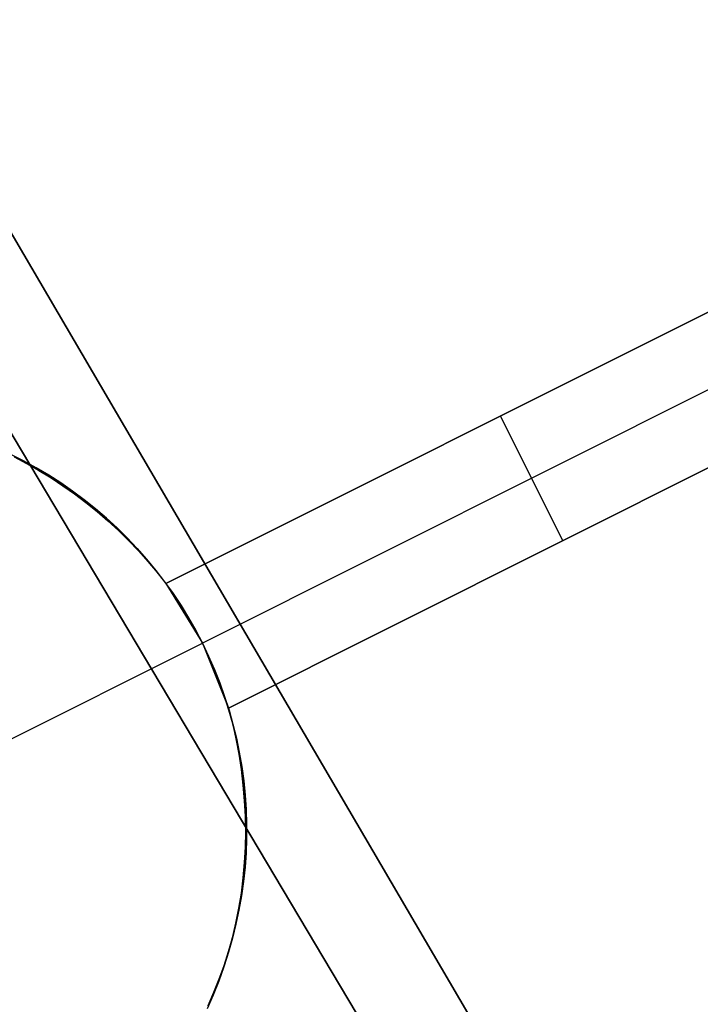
# Model space of a CAD drawing. Header units: millimetres. Extents: x 10871 to 12032, y -2698 to -1680.
# Tile 164 of 183: x 11520.33 to 11525.22, y -1983.93 to -1976.85. Entities that reach past the tile are written whole.
import ezdxf

# ---------------------------------------------------------------- set-up
doc = ezdxf.new("R2010")
doc.units = ezdxf.units.MM
doc.layers.add('1', color=7, linetype='Continuous')
doc.layers.add('color', color=7, linetype='Continuous')

msp = doc.modelspace()

# ---------------------------------------------------------------- linework, layer by layer
at = {"layer": '1', "color": 7, "true_color": 0xffffff}
for p, q in [((11503.1514, -1949.1348, 64.896), (11562.3785, -2050.3272, 65.8697)), ((11562.3785, -2050.3272, 65.8697), (11503.1514, -1949.1348, 64.896)), ((11562.2664, -2050.3934, 59.865), (11502.3027, -1949.628, 58.8958)), ((11502.3027, -1949.628, 58.8958), (11562.2664, -2050.3934, 59.865))]:
    msp.add_line(p, q, dxfattribs=at)
at = {"layer": 'color', "color": 254, "true_color": 0xcad1ee}
for p, q in [((11521.3837, -1980.9037, 2.4183), (11526.1156, -1978.5322, 0.2545)), ((11526.1156, -1978.5322, 0.2545), (11521.3837, -1980.9037, -5.0384)), ((11526.3765, -1978.9607, 0.2958), (11521.6452, -1981.3319, -4.9965)), ((11521.3837, -1980.9037, -1.3101), (11524.7169, -1979.2332, -1.3101)), ((11526.6369, -1979.3895, 0.3364), (11521.8317, -1981.7977, 2.54)), ((11521.8317, -1981.7977, -5.0384), (11526.6369, -1979.3895, 0.3364)), ((11523.7496, -1979.7179, -2.392), (11523.7496, -1979.7179, 1.3376)), ((11524.2343, -1980.5936, -2.351), (11523.7862, -1979.6996, -2.351)), ((11520.2657, -1979.9736, -5.586), (11520.3584, -1980.0202, -5.586)), ((11520.3613, -1980.0217, -15.9965), (11520.2688, -1979.975, -15.9965)), ((11520.2926, -1979.9925, 2.4836), (11520.3826, -1980.04, 2.4702)), ((11520.3584, -1980.0202, -5.586), (11520.4494, -1980.07, -5.586)), ((11520.452, -1980.0716, -15.9965), (11520.3613, -1980.0217, -15.9965)), ((11520.3826, -1980.04, 2.4702), (11520.4712, -1980.0905, 2.4581)), ((11520.4494, -1980.07, -5.586), (11520.5386, -1980.123, -5.586)), ((11520.5411, -1980.1245, -15.9965), (11520.452, -1980.0716, -15.9965)), ((11520.4712, -1980.0905, 2.4581), (11520.5582, -1980.1439, 2.4473)), ((11520.5386, -1980.123, -5.586), (11520.6259, -1980.179, -5.586)), ((11520.6282, -1980.1805, -15.9965), (11520.5411, -1980.1245, -15.9965)), ((11520.5582, -1980.1439, 2.4473), (11520.6435, -1980.2001, 2.4379)), ((11521.8317, -1981.7977, -1.2492), (11525.2193, -1980.0999, -1.2492)), ((11520.6259, -1980.179, -5.586), (11520.7113, -1980.238, -5.586)), ((11520.7133, -1980.2394, -15.9965), (11520.6282, -1980.1805, -15.9965)), ((11520.6435, -1980.2001, 2.4379), (11520.7271, -1980.2592, 2.4298)), ((11520.7113, -1980.238, -5.586), (11520.7945, -1980.2999, -5.586)), ((11520.7964, -1980.3013, -15.9965), (11520.7133, -1980.2394, -15.9965)), ((11520.7271, -1980.2592, 2.4298), (11520.8088, -1980.321, 2.423)), ((11520.7945, -1980.2999, -5.586), (11520.8756, -1980.3646, -5.586)), ((11520.8773, -1980.366, -15.9965), (11520.7964, -1980.3013, -15.9965)), ((11520.8088, -1980.321, 2.423), (11520.8885, -1980.3854, 2.4176)), ((11520.8756, -1980.3646, -5.586), (11520.9544, -1980.4321, -5.586)), ((11520.9559, -1980.4334, -15.9965), (11520.8773, -1980.366, -15.9965)), ((11520.8885, -1980.3854, 2.4176), (11520.9661, -1980.4524, 2.4136)), ((11520.9544, -1980.4321, -5.586), (11521.0308, -1980.5023, -5.586)), ((11521.0321, -1980.5036, -15.9965), (11520.9559, -1980.4334, -15.9965)), ((11520.9661, -1980.4524, 2.4136), (11521.0416, -1980.5219, 2.411)), ((11521.0308, -1980.5023, -5.586), (11521.1047, -1980.5751, -5.586)), ((11521.1058, -1980.5763, -15.9965), (11521.0321, -1980.5036, -15.9965)), ((11521.0416, -1980.5219, 2.411), (11521.1149, -1980.5938, 2.4097)), ((11521.1047, -1980.5751, -5.586), (11521.176, -1980.6504, -5.586)), ((11521.177, -1980.6515, -15.9965), (11521.1058, -1980.5763, -15.9965)), ((11521.1149, -1980.5938, 2.4097), (11521.1858, -1980.668, 2.4098)), ((11524.2343, -1980.5936, 1.4393), (11524.2343, -1980.5936, -2.351)), ((11521.176, -1980.6504, -5.586), (11521.2448, -1980.7281, -5.586)), ((11521.2456, -1980.7291, -15.9965), (11521.177, -1980.6515, -15.9965)), ((11521.1858, -1980.668, 2.4098), (11521.2543, -1980.7445, 2.4113)), ((11521.2448, -1980.7281, -5.586), (11521.3108, -1980.8082, -5.586)), ((11521.3114, -1980.809, -15.9965), (11521.2456, -1980.7291, -15.9965)), ((11521.2543, -1980.7445, 2.4113), (11521.3203, -1980.8231, 2.4141)), ((11521.3108, -1980.8082, -5.586), (11521.3739, -1980.8905, -5.586)), ((11521.3745, -1980.8912, -15.9965), (11521.3114, -1980.809, -15.9965)), ((11521.3203, -1980.8231, 2.4141), (11521.3837, -1980.9037, 2.4183)), ((11521.3739, -1980.8905, -5.586), (11521.4342, -1980.9749, -5.586)), ((11521.4346, -1980.9755, -15.9965), (11521.3745, -1980.8912, -15.9965)), ((11521.3837, -1980.9037, 2.4183), (11521.3837, -1980.9037, -5.0384)), ((11521.3837, -1980.9037, -5.0384), (11521.6452, -1981.3319, -4.9965)), ((11521.4342, -1980.9749, -5.586), (11521.4916, -1981.0613, -5.586)), ((11521.4919, -1981.0618, -15.9965), (11521.4346, -1980.9755, -15.9965)), ((11521.4916, -1981.0613, -5.586), (11521.5459, -1981.1497, -5.586)), ((11521.5461, -1981.15, -15.9965), (11521.4919, -1981.0618, -15.9965)), ((11521.5459, -1981.1497, -5.586), (11521.5971, -1981.2399, -5.586)), ((11521.5972, -1981.2401, -15.9965), (11521.5461, -1981.15, -15.9965)), ((11521.5971, -1981.2399, -5.586), (11521.6452, -1981.3319, -5.586)), ((11521.6452, -1981.3319, -15.9965), (11521.5972, -1981.2401, -15.9965)), ((11520.0807, -1982.116, -15.9965), (11521.6452, -1981.3319, -15.9965)), ((11521.6452, -1981.3319, -4.9965), (11521.6452, -1981.3319, -15.9965)), ((11521.69, -1981.4253, -15.9965), (11521.6452, -1981.3319, -15.9965)), ((11521.6452, -1981.3319, -4.9965), (11521.8317, -1981.7977, -5.0384)), ((11521.6452, -1981.3319, -5.515), (11521.6901, -1981.4254, -5.515)), ((11521.7315, -1981.5201, -15.9965), (11521.69, -1981.4253, -15.9965)), ((11521.6901, -1981.4254, -5.515), (11521.7317, -1981.5205, -5.515)), ((11521.7698, -1981.6164, -15.9965), (11521.7315, -1981.5201, -15.9965)), ((11521.7317, -1981.5205, -5.515), (11521.77, -1981.6169, -5.515)), ((11521.8047, -1981.7139, -15.9965), (11521.7698, -1981.6164, -15.9965)), ((11521.77, -1981.6169, -5.515), (11521.8049, -1981.7145, -5.515)), ((11521.8362, -1981.8125, -15.9965), (11521.8047, -1981.7139, -15.9965)), ((11521.8049, -1981.7145, -5.515), (11521.8365, -1981.8134, -5.515)), ((11521.8317, -1981.7977, 2.54), (11521.8602, -1981.9075, 2.5627)), ((11521.8317, -1981.7977, -5.0384), (11521.8317, -1981.7977, 2.54)), ((11521.8643, -1981.9122, -15.9965), (11521.8362, -1981.8125, -15.9965)), ((11521.8365, -1981.8134, -5.515), (11521.8646, -1981.9132, -5.515)), ((11521.8602, -1981.9075, 2.5627), (11521.885, -1982.0179, 2.5868)), ((11521.8889, -1982.0128, -15.9965), (11521.8643, -1981.9122, -15.9965)), ((11521.8646, -1981.9132, -5.515), (11521.8892, -1982.014, -5.515)), ((11521.885, -1982.0179, 2.5868), (11521.906, -1982.1289, 2.6122)), ((11521.9101, -1982.1142, -15.9965), (11521.8889, -1982.0128, -15.9965)), ((11521.8892, -1982.014, -5.515), (11521.9103, -1982.1156, -5.515)), ((11521.906, -1982.1289, 2.6122), (11521.9232, -1982.2401, 2.6388)), ((11521.9277, -1982.2162, -15.9965), (11521.9101, -1982.1142, -15.9965)), ((11521.9103, -1982.1156, -5.515), (11521.928, -1982.2178, -5.515)), ((11521.9232, -1982.2401, 2.6388), (11521.9366, -1982.3516, 2.6668)), ((11521.9418, -1982.3188, -15.9965), (11521.9277, -1982.2162, -15.9965)), ((11521.928, -1982.2178, -5.515), (11521.942, -1982.3206, -5.515)), ((11521.9524, -1982.4218, -15.9965), (11521.9418, -1982.3188, -15.9965)), ((11521.942, -1982.3206, -5.515), (11521.9525, -1982.4238, -5.515)), ((11521.9366, -1982.3516, 2.6668), (11521.9461, -1982.4632, 2.6959)), ((11521.9461, -1982.4632, 2.6959), (11521.9518, -1982.5747, 2.7262)), ((11521.9594, -1982.5252, -15.9965), (11521.9524, -1982.4218, -15.9965)), ((11521.9525, -1982.4238, -5.515), (11521.9595, -1982.5273, -5.515)), ((11521.9628, -1982.6287, -15.9965), (11521.9594, -1982.5252, -15.9965)), ((11521.9595, -1982.5273, -5.515), (11521.9628, -1982.631, -5.515)), ((11521.9518, -1982.5747, 2.7262), (11521.9537, -1982.686, 2.7577)), ((11521.9626, -1982.7322, -15.9965), (11521.9628, -1982.6287, -15.9965)), ((11521.9628, -1982.631, -5.515), (11521.9626, -1982.7348, -5.515)), ((11521.9537, -1982.686, 2.7577), (11521.9517, -1982.797, 2.7903)), ((11521.9626, -1982.7348, -5.515), (11521.9588, -1982.8384, -5.515)), ((11521.9589, -1982.8357, -15.9965), (11521.9626, -1982.7322, -15.9965)), ((11521.9517, -1982.797, 2.7903), (11521.9458, -1982.9076, 2.824)), ((11521.9588, -1982.8384, -5.515), (11521.9514, -1982.9419, -5.515)), ((11521.9516, -1982.939, -15.9965), (11521.9589, -1982.8357, -15.9965)), ((11521.9458, -1982.9076, 2.824), (11521.9361, -1983.0175, 2.8587)), ((11521.9514, -1982.9419, -5.515), (11521.9404, -1983.0451, -5.515)), ((11521.9407, -1983.042, -15.9965), (11521.9516, -1982.939, -15.9965)), ((11521.9361, -1983.0175, 2.8587), (11521.9226, -1983.1268, 2.8944)), ((11521.9404, -1983.0451, -5.515), (11521.9258, -1983.1478, -5.515)), ((11521.9263, -1983.1446, -15.9965), (11521.9407, -1983.042, -15.9965)), ((11521.9226, -1983.1268, 2.8944), (11521.9052, -1983.2351, 2.9311)), ((11521.9258, -1983.1478, -5.515), (11521.9077, -1983.25, -5.515)), ((11521.9084, -1983.2466, -15.9965), (11521.9263, -1983.1446, -15.9965)), ((11521.9052, -1983.2351, 2.9311), (11521.8841, -1983.3425, 2.9686)), ((11521.9077, -1983.25, -5.515), (11521.8861, -1983.3514, -5.515)), ((11521.887, -1983.3479, -15.9965), (11521.9084, -1983.2466, -15.9965)), ((11521.8841, -1983.3425, 2.9686), (11521.8592, -1983.4488, 3.007)), ((11521.8861, -1983.3514, -5.515), (11521.861, -1983.4521, -5.515)), ((11521.862, -1983.4484, -15.9965), (11521.887, -1983.3479, -15.9965)), ((11521.8592, -1983.4488, 3.007), (11521.8305, -1983.5538, 3.0462)), ((11521.861, -1983.4521, -5.515), (11521.8325, -1983.5518, -5.515)), ((11521.8336, -1983.548, -15.9965), (11521.862, -1983.4484, -15.9965)), ((11521.8018, -1983.6466, -15.9965), (11521.8336, -1983.548, -15.9965)), ((11521.8305, -1983.5538, 3.0462), (11521.7982, -1983.6574, 3.0862)), ((11521.8325, -1983.5518, -5.515), (11521.8005, -1983.6505, -5.515)), ((11521.7982, -1983.6574, 3.0862), (11521.7621, -1983.7596, 3.1269)), ((11521.8005, -1983.6505, -5.515), (11521.7651, -1983.748, -5.515)), ((11521.7666, -1983.744, -15.9965), (11521.8018, -1983.6466, -15.9965)), ((11521.7621, -1983.7596, 3.1269), (11521.7225, -1983.8601, 3.1683)), ((11521.7651, -1983.748, -5.515), (11521.7263, -1983.8443, -5.515)), ((11521.7281, -1983.8401, -15.9965), (11521.7666, -1983.744, -15.9965)), ((11521.7225, -1983.8601, 3.1683), (11521.6793, -1983.9589, 3.2103)), ((11521.7263, -1983.8443, -5.515), (11521.6843, -1983.9391, -5.515)), ((11521.6863, -1983.9349, -15.9965), (11521.7281, -1983.8401, -15.9965))]:
    msp.add_line(p, q, dxfattribs=at)

doc.saveas('drawing.dxf')
